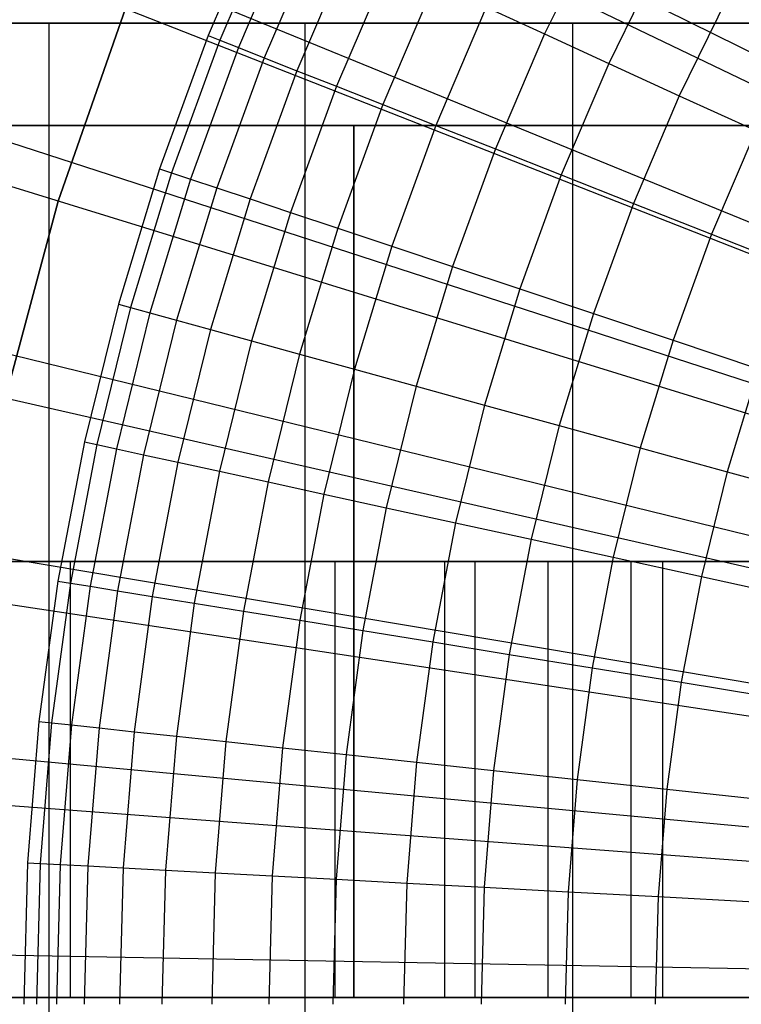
# Model space of a CAD drawing. Extents: x 0.1 to 20.1, y -10 to 10.
# Tile 31 of 127: x 7.676 to 8.338, y 0 to 0.903. Entities that reach past the tile are written whole.
import ezdxf

# ---------------------------------------------------------------- set-up
doc = ezdxf.new("R2010")
doc.units = 0
doc.header["$LTSCALE"] = 2.54
doc.layers.get('0').update_dxf_attribs({"linetype": 'CONTINUOUS'})

# ---------------------------------------------------------------- blocks, each defined once
blk = doc.blocks.new('DROPS_COLOR_E_STL')
at = {"color": 0}
for p, q in [((9.29435, 0.40116, 14.69615), (1.14837, 4.45738, 1.7)), ((9.29435, 0.40116, 14.69615), (1.14837, 4.45738, 1.7)), ((1.1783, 4.29646, 1.7), (9.32665, 0.37243, 14.61615)), ((1.1783, 4.29646, 1.7), (9.32665, 0.37243, 14.61615)), ((9.26693, 0.34057, 14.69615), (0.84362, 3.78411, 1.7)), ((9.26693, 0.34057, 14.69615), (0.84362, 3.78411, 1.7)), ((0.88217, 3.61773, 1.7), (9.30098, 0.31359, 14.61615)), ((0.88217, 3.61773, 1.7), (9.30098, 0.31359, 14.61615)), ((9.24405, 0.27812, 14.69615), (0.58943, 3.09017, 1.7)), ((9.24405, 0.27812, 14.69615), (0.58943, 3.09017, 1.7)), ((0.63759, 2.91877, 1.7), (9.27978, 0.253, 14.61615)), ((0.63759, 2.91877, 1.7), (9.27978, 0.253, 14.61615)), ((9.22585, 0.21414, 14.69615), (0.38719, 2.37935, 1.7)), ((9.22585, 0.21414, 14.69615), (0.38719, 2.37935, 1.7)), ((0.44593, 2.20348, 1.7), (9.26317, 0.191, 14.61615)), ((0.44593, 2.20348, 1.7), (9.26317, 0.191, 14.61615)), ((9.21242, 0.149, 14.69615), (0.23799, 1.65554, 1.7)), ((9.21242, 0.149, 14.69615), (0.23799, 1.65554, 1.7)), ((0.30826, 1.47587, 1.7), (9.25123, 0.12793, 14.61615)), ((0.30826, 1.47587, 1.7), (9.25123, 0.12793, 14.61615)), ((7.89946, 1.0082, 6.74126), (7.84852, 0.88863, 6.74126)), ((7.89946, 1.0082, 6.74126), (7.84852, 0.88863, 6.74126)), ((7.90995, 1.00339, 6.88143), (7.85925, 0.88439, 6.88143)), ((7.90995, 1.00339, 6.88143), (7.85925, 0.88439, 6.88143)), ((7.92677, 0.99569, 7.02085), (7.87645, 0.8776, 7.02085)), ((7.92677, 0.99569, 7.02085), (7.87645, 0.8776, 7.02085)), ((7.94986, 0.98511, 7.15918), (7.90009, 0.86828, 7.15918)), ((7.94986, 0.98511, 7.15918), (7.90009, 0.86828, 7.15918)), ((8.20764, 0.99319, 7.82259), (8.15706, 0.89018, 7.82259)), ((8.20764, 0.99319, 7.82259), (8.15706, 0.89018, 7.82259)), ((7.97919, 0.97167, 7.29607), (7.93009, 0.85643, 7.29607)), ((7.97919, 0.97167, 7.29607), (7.93009, 0.85643, 7.29607)), ((8.26517, 0.96299, 7.94733), (8.21612, 0.86312, 7.94733)), ((8.26517, 0.96299, 7.94733), (8.21612, 0.86312, 7.94733)), ((8.01466, 0.95542, 7.43119), (7.96639, 0.84211, 7.43119)), ((8.01466, 0.95542, 7.43119), (7.96639, 0.84211, 7.43119)), ((8.0562, 0.93639, 7.5642), (8.00889, 0.82533, 7.5642)), ((8.0562, 0.93639, 7.5642), (8.00889, 0.82533, 7.5642)), ((9.20384, 0.08304, 14.69615), (0.14266, 0.92268, 1.7)), ((9.20384, 0.08304, 14.69615), (0.14266, 0.92268, 1.7)), ((8.32812, 0.92996, 8.06868), (8.28075, 0.83351, 8.06868)), ((8.32812, 0.92996, 8.06868), (8.28075, 0.83351, 8.06868)), ((7.77281, 0.91335, 6.63826), (7.71107, 0.73689, 6.63826)), ((7.71107, 0.73689, 6.74126), (7.77281, 0.91335, 6.74126)), ((7.77281, 0.91335, 6.63826), (7.71107, 0.73689, 6.63826)), ((7.71107, 0.73689, 6.74126), (7.77281, 0.91335, 6.74126)), ((8.10371, 0.91462, 7.69478), (8.05749, 0.80615, 7.69478)), ((8.10371, 0.91462, 7.69478), (8.05749, 0.80615, 7.69478)), ((8.10371, 0.91462, 7.69478), (8.15706, 0.89018, 7.82259)), ((8.10371, 0.91462, 7.69478), (8.15706, 0.89018, 7.82259)), ((7.48056, 0.9, 19.4693), (7.70289, 0.9, 19.29014)), ((7.70289, 0.9, 25.69447), (7.48056, 0.9, 25.5153)), ((7.48056, 0.9, 19.4693), (7.70289, 0.9, 19.29014)), ((7.70289, 0.9, 25.69447), (7.48056, 0.9, 25.5153)), ((7.70289, -0.9, 19.29014), (7.70289, 0.9, 19.29014)), ((7.70289, 0.9, 19.29014), (7.93744, 0.9, 19.12729)), ((7.70289, -0.9, 19.29014), (7.70289, 0.9, 19.29014)), ((7.70289, -0.9, 25.69447), (7.70289, 0.9, 25.69447)), ((7.93744, 0.9, 25.85732), (7.70289, 0.9, 25.69447)), ((7.70289, -0.9, 25.69447), (7.70289, 0.9, 25.69447)), ((7.70289, 0.9, 19.29014), (7.93744, 0.9, 19.12729)), ((7.93744, 0.9, 25.85732), (7.70289, 0.9, 25.69447)), ((7.93744, -0.9, 19.12729), (7.93744, 0.9, 19.12729)), ((7.93744, 0.9, 19.12729), (8.183, 0.9, 18.98159)), ((7.93744, -0.9, 19.12729), (7.93744, 0.9, 19.12729)), ((7.93744, -0.9, 25.85732), (7.93744, 0.9, 25.85732)), ((8.183, 0.9, 26.00302), (7.93744, 0.9, 25.85732)), ((7.93744, -0.9, 25.85732), (7.93744, 0.9, 25.85732)), ((7.93744, 0.9, 19.12729), (8.183, 0.9, 18.98159)), ((8.183, 0.9, 26.00302), (7.93744, 0.9, 25.85732)), ((8.183, -0.9, 18.98159), (8.183, 0.9, 18.98159)), ((8.183, 0.9, 18.98159), (8.43834, 0.9, 18.85377)), ((8.183, -0.9, 18.98159), (8.183, 0.9, 18.98159)), ((8.183, -0.9, 26.00302), (8.183, 0.9, 26.00302)), ((8.43834, 0.9, 26.13083), (8.183, 0.9, 26.00302)), ((8.183, -0.9, 26.00302), (8.183, 0.9, 26.00302)), ((8.183, 0.9, 18.98159), (8.43834, 0.9, 18.85377)), ((8.43834, 0.9, 26.13083), (8.183, 0.9, 26.00302)), ((7.84852, 0.88863, 6.74126), (7.80407, 0.76649, 6.74126)), ((7.84852, 0.88863, 6.74126), (7.80407, 0.76649, 6.74126)), ((7.84852, 0.88863, 6.74126), (7.85925, 0.88439, 6.88143)), ((7.84852, 0.88863, 6.74126), (7.85925, 0.88439, 6.88143)), ((8.15706, 0.89018, 7.82259), (8.11208, 0.7846, 7.82259)), ((8.15706, 0.89018, 7.82259), (8.11208, 0.7846, 7.82259)), ((8.15706, 0.89018, 7.82259), (8.21612, 0.86312, 7.94733)), ((8.15706, 0.89018, 7.82259), (8.21612, 0.86312, 7.94733)), ((7.85925, 0.88439, 6.88143), (7.81501, 0.76284, 6.88143)), ((7.85925, 0.88439, 6.88143), (7.81501, 0.76284, 6.88143)), ((7.87645, 0.8776, 7.02085), (7.83255, 0.75698, 7.02085)), ((7.87645, 0.8776, 7.02085), (7.83255, 0.75698, 7.02085)), ((7.85925, 0.88439, 6.88143), (7.87645, 0.8776, 7.02085)), ((7.85925, 0.88439, 6.88143), (7.87645, 0.8776, 7.02085)), ((7.87645, 0.8776, 7.02085), (7.90009, 0.86828, 7.15918)), ((7.87645, 0.8776, 7.02085), (7.90009, 0.86828, 7.15918)), ((7.90009, 0.86828, 7.15918), (7.85665, 0.74894, 7.15918)), ((7.90009, 0.86828, 7.15918), (7.85665, 0.74894, 7.15918)), ((7.90009, 0.86828, 7.15918), (7.93009, 0.85643, 7.29607)), ((7.90009, 0.86828, 7.15918), (7.93009, 0.85643, 7.29607)), ((8.21612, 0.86312, 7.94733), (8.17251, 0.76075, 7.94733)), ((8.21612, 0.86312, 7.94733), (8.17251, 0.76075, 7.94733)), ((8.21612, 0.86312, 7.94733), (8.28075, 0.83351, 8.06868)), ((8.21612, 0.86312, 7.94733), (8.28075, 0.83351, 8.06868)), ((7.93009, 0.85643, 7.29607), (7.88725, 0.73873, 7.29607)), ((7.93009, 0.85643, 7.29607), (7.88725, 0.73873, 7.29607)), ((7.93009, 0.85643, 7.29607), (7.96639, 0.84211, 7.43119)), ((7.93009, 0.85643, 7.29607), (7.96639, 0.84211, 7.43119)), ((7.96639, 0.84211, 7.43119), (7.92426, 0.72637, 7.43119)), ((7.96639, 0.84211, 7.43119), (7.92426, 0.72637, 7.43119)), ((7.96639, 0.84211, 7.43119), (8.00889, 0.82533, 7.5642)), ((7.96639, 0.84211, 7.43119), (8.00889, 0.82533, 7.5642)), ((8.28075, 0.83351, 8.06868), (8.23864, 0.73465, 8.06868)), ((8.28075, 0.83351, 8.06868), (8.23864, 0.73465, 8.06868)), ((8.28075, 0.83351, 8.06868), (8.35079, 0.80142, 8.18634)), ((8.28075, 0.83351, 8.06868), (8.35079, 0.80142, 8.18634)), ((8.00889, 0.82533, 7.5642), (7.9676, 0.7119, 7.5642)), ((8.00889, 0.82533, 7.5642), (7.9676, 0.7119, 7.5642)), ((8.00889, 0.82533, 7.5642), (8.05749, 0.80615, 7.69478)), ((8.00889, 0.82533, 7.5642), (8.05749, 0.80615, 7.69478)), ((7.5952, 0.8062, 30.23865), (7.98211, 0.8062, 30.03724)), ((7.98211, 0.8062, 49.10032), (7.5952, 0.8062, 48.8989)), ((7.5952, 0.8062, 30.23865), (7.98211, 0.8062, 30.03724)), ((7.98211, 0.8062, 49.10032), (7.5952, 0.8062, 48.8989)), ((7.98211, 0.0062, 30.03724), (7.98211, 0.8062, 30.03724)), ((7.98211, 0.8062, 30.03724), (8.3851, 0.8062, 29.87032)), ((7.98211, 0.0062, 30.03724), (7.98211, 0.8062, 30.03724)), ((8.3851, 0.8062, 49.26724), (7.98211, 0.8062, 49.10032)), ((7.98211, 0.8062, 49.10032), (7.98211, 0.0062, 49.10032)), ((7.98211, 0.8062, 49.10032), (7.98211, 0.0062, 49.10032)), ((7.98211, 0.8062, 30.03724), (8.3851, 0.8062, 29.87032)), ((8.3851, 0.8062, 49.26724), (7.98211, 0.8062, 49.10032)), ((8.05749, 0.80615, 7.69478), (8.01717, 0.69535, 7.69478)), ((8.05749, 0.80615, 7.69478), (8.01717, 0.69535, 7.69478)), ((8.05749, 0.80615, 7.69478), (8.11208, 0.7846, 7.82259)), ((8.05749, 0.80615, 7.69478), (8.11208, 0.7846, 7.82259)), ((8.35079, 0.80142, 8.18634), (8.3103, 0.70637, 8.18634)), ((8.35079, 0.80142, 8.18634), (8.3103, 0.70637, 8.18634)), ((8.11208, 0.7846, 7.82259), (8.07283, 0.67677, 7.82259)), ((8.11208, 0.7846, 7.82259), (8.07283, 0.67677, 7.82259)), ((8.11208, 0.7846, 7.82259), (8.17251, 0.76075, 7.94733)), ((8.11208, 0.7846, 7.82259), (8.17251, 0.76075, 7.94733)), ((7.80407, 0.76649, 6.74126), (7.76623, 0.64215, 6.74126)), ((7.80407, 0.76649, 6.74126), (7.76623, 0.64215, 6.74126)), ((7.81501, 0.76284, 6.88143), (7.77736, 0.63909, 6.88143)), ((7.81501, 0.76284, 6.88143), (7.77736, 0.63909, 6.88143)), ((7.80407, 0.76649, 6.74126), (7.81501, 0.76284, 6.88143)), ((7.80407, 0.76649, 6.74126), (7.81501, 0.76284, 6.88143)), ((7.81501, 0.76284, 6.88143), (7.83255, 0.75698, 7.02085)), ((7.81501, 0.76284, 6.88143), (7.83255, 0.75698, 7.02085)), ((8.17251, 0.76075, 7.94733), (8.13446, 0.6562, 7.94733)), ((8.17251, 0.76075, 7.94733), (8.13446, 0.6562, 7.94733)), ((8.17251, 0.76075, 7.94733), (8.23864, 0.73465, 8.06868)), ((8.17251, 0.76075, 7.94733), (8.23864, 0.73465, 8.06868)), ((7.83255, 0.75698, 7.02085), (7.79519, 0.63418, 7.02085)), ((7.83255, 0.75698, 7.02085), (7.79519, 0.63418, 7.02085)), ((7.83255, 0.75698, 7.02085), (7.85665, 0.74894, 7.15918)), ((7.83255, 0.75698, 7.02085), (7.85665, 0.74894, 7.15918)), ((7.85665, 0.74894, 7.15918), (7.81968, 0.62744, 7.15918)), ((7.85665, 0.74894, 7.15918), (7.81968, 0.62744, 7.15918)), ((7.85665, 0.74894, 7.15918), (7.88725, 0.73873, 7.29607)), ((7.85665, 0.74894, 7.15918), (7.88725, 0.73873, 7.29607)), ((0.22535, 0.74, 1.7), (9.24405, 0.06414, 14.61615)), ((0.22535, 0.74, 1.7), (9.24405, 0.06414, 14.61615)), ((7.71107, 0.73689, 6.63826), (7.66268, 0.5563, 6.63826)), ((7.66268, 0.5563, 6.74126), (7.71107, 0.73689, 6.74126)), ((7.71107, 0.73689, 6.63826), (7.66268, 0.5563, 6.63826)), ((7.66268, 0.5563, 6.74126), (7.71107, 0.73689, 6.74126)), ((7.71107, 0.73689, 6.63826), (7.71107, 0.73689, 6.74126)), ((7.71107, 0.73689, 6.63826), (7.71107, 0.73689, 6.74126)), ((7.88725, 0.73873, 7.29607), (7.85078, 0.61889, 7.29607)), ((7.88725, 0.73873, 7.29607), (7.85078, 0.61889, 7.29607)), ((7.88725, 0.73873, 7.29607), (7.92426, 0.72637, 7.43119)), ((7.88725, 0.73873, 7.29607), (7.92426, 0.72637, 7.43119)), ((8.23864, 0.73465, 8.06868), (8.20189, 0.63368, 8.06868)), ((8.23864, 0.73465, 8.06868), (8.20189, 0.63368, 8.06868)), ((8.23864, 0.73465, 8.06868), (8.3103, 0.70637, 8.18634)), ((8.23864, 0.73465, 8.06868), (8.3103, 0.70637, 8.18634)), ((7.92426, 0.72637, 7.43119), (7.88841, 0.60854, 7.43119)), ((7.92426, 0.72637, 7.43119), (7.88841, 0.60854, 7.43119)), ((7.92426, 0.72637, 7.43119), (7.9676, 0.7119, 7.5642)), ((7.92426, 0.72637, 7.43119), (7.9676, 0.7119, 7.5642)), ((7.9676, 0.7119, 7.5642), (7.93246, 0.59641, 7.5642)), ((7.9676, 0.7119, 7.5642), (7.93246, 0.59641, 7.5642)), ((7.9676, 0.7119, 7.5642), (8.01717, 0.69535, 7.69478)), ((7.9676, 0.7119, 7.5642), (8.01717, 0.69535, 7.69478)), ((8.3103, 0.70637, 8.18634), (8.27496, 0.60929, 8.18634)), ((8.3103, 0.70637, 8.18634), (8.27496, 0.60929, 8.18634)), ((8.3103, 0.70637, 8.18634), (8.38731, 0.67597, 8.30003)), ((8.3103, 0.70637, 8.18634), (8.38731, 0.67597, 8.30003)), ((8.01717, 0.69535, 7.69478), (7.98285, 0.58255, 7.69478)), ((8.01717, 0.69535, 7.69478), (7.98285, 0.58255, 7.69478)), ((8.01717, 0.69535, 7.69478), (8.07283, 0.67677, 7.82259)), ((8.01717, 0.69535, 7.69478), (8.07283, 0.67677, 7.82259)), ((8.07283, 0.67677, 7.82259), (8.03943, 0.56698, 7.82259)), ((8.07283, 0.67677, 7.82259), (8.03943, 0.56698, 7.82259)), ((8.07283, 0.67677, 7.82259), (8.13446, 0.6562, 7.94733)), ((8.07283, 0.67677, 7.82259), (8.13446, 0.6562, 7.94733)), ((8.13446, 0.6562, 7.94733), (8.10207, 0.54975, 7.94733)), ((8.13446, 0.6562, 7.94733), (8.10207, 0.54975, 7.94733)), ((8.13446, 0.6562, 7.94733), (8.20189, 0.63368, 8.06868)), ((8.13446, 0.6562, 7.94733), (8.20189, 0.63368, 8.06868)), ((7.76623, 0.64215, 6.74126), (7.73513, 0.51596, 6.74126)), ((7.76623, 0.64215, 6.74126), (7.73513, 0.51596, 6.74126)), ((7.76623, 0.64215, 6.74126), (7.77736, 0.63909, 6.88143)), ((7.76623, 0.64215, 6.74126), (7.77736, 0.63909, 6.88143)), ((7.77736, 0.63909, 6.88143), (7.7464, 0.5135, 6.88143)), ((7.77736, 0.63909, 6.88143), (7.7464, 0.5135, 6.88143)), ((7.79519, 0.63418, 7.02085), (7.76447, 0.50956, 7.02085)), ((7.79519, 0.63418, 7.02085), (7.76447, 0.50956, 7.02085)), ((7.77736, 0.63909, 6.88143), (7.79519, 0.63418, 7.02085)), ((7.77736, 0.63909, 6.88143), (7.79519, 0.63418, 7.02085)), ((7.79519, 0.63418, 7.02085), (7.81968, 0.62744, 7.15918)), ((7.79519, 0.63418, 7.02085), (7.81968, 0.62744, 7.15918)), ((8.20189, 0.63368, 8.06868), (8.17061, 0.53089, 8.06868)), ((8.20189, 0.63368, 8.06868), (8.17061, 0.53089, 8.06868)), ((8.20189, 0.63368, 8.06868), (8.27496, 0.60929, 8.18634)), ((8.20189, 0.63368, 8.06868), (8.27496, 0.60929, 8.18634)), ((7.81968, 0.62744, 7.15918), (7.78929, 0.50414, 7.15918)), ((7.81968, 0.62744, 7.15918), (7.78929, 0.50414, 7.15918)), ((7.81968, 0.62744, 7.15918), (7.85078, 0.61889, 7.29607)), ((7.81968, 0.62744, 7.15918), (7.85078, 0.61889, 7.29607)), ((7.85078, 0.61889, 7.29607), (7.82081, 0.49727, 7.29607)), ((7.85078, 0.61889, 7.29607), (7.82081, 0.49727, 7.29607)), ((7.85078, 0.61889, 7.29607), (7.88841, 0.60854, 7.43119)), ((7.85078, 0.61889, 7.29607), (7.88841, 0.60854, 7.43119)), ((7.88841, 0.60854, 7.43119), (7.85893, 0.48895, 7.43119)), ((7.88841, 0.60854, 7.43119), (7.85893, 0.48895, 7.43119)), ((7.88841, 0.60854, 7.43119), (7.93246, 0.59641, 7.5642)), ((7.88841, 0.60854, 7.43119), (7.93246, 0.59641, 7.5642)), ((8.27496, 0.60929, 8.18634), (8.24489, 0.51045, 8.18634)), ((8.27496, 0.60929, 8.18634), (8.24489, 0.51045, 8.18634)), ((8.27496, 0.60929, 8.18634), (8.3535, 0.58307, 8.30003)), ((8.27496, 0.60929, 8.18634), (8.3535, 0.58307, 8.30003)), ((7.93246, 0.59641, 7.5642), (7.90358, 0.47921, 7.5642)), ((7.93246, 0.59641, 7.5642), (7.90358, 0.47921, 7.5642)), ((7.93246, 0.59641, 7.5642), (7.98285, 0.58255, 7.69478)), ((7.93246, 0.59641, 7.5642), (7.98285, 0.58255, 7.69478)), ((7.98285, 0.58255, 7.69478), (7.95463, 0.46807, 7.69478)), ((7.98285, 0.58255, 7.69478), (7.95463, 0.46807, 7.69478)), ((7.98285, 0.58255, 7.69478), (8.03943, 0.56698, 7.82259)), ((7.98285, 0.58255, 7.69478), (8.03943, 0.56698, 7.82259)), ((8.3535, 0.58307, 8.30003), (8.32472, 0.48848, 8.30003)), ((8.3535, 0.58307, 8.30003), (8.32472, 0.48848, 8.30003)), ((8.03943, 0.56698, 7.82259), (8.01196, 0.45556, 7.82259)), ((8.03943, 0.56698, 7.82259), (8.01196, 0.45556, 7.82259)), ((8.03943, 0.56698, 7.82259), (8.10207, 0.54975, 7.94733)), ((8.03943, 0.56698, 7.82259), (8.10207, 0.54975, 7.94733)), ((8.10207, 0.54975, 7.94733), (8.07544, 0.44171, 7.94733)), ((8.10207, 0.54975, 7.94733), (8.07544, 0.44171, 7.94733)), ((8.10207, 0.54975, 7.94733), (8.17061, 0.53089, 8.06868)), ((8.10207, 0.54975, 7.94733), (8.17061, 0.53089, 8.06868)), ((8.17061, 0.53089, 8.06868), (8.1449, 0.42656, 8.06868)), ((8.17061, 0.53089, 8.06868), (8.1449, 0.42656, 8.06868)), ((8.17061, 0.53089, 8.06868), (8.24489, 0.51045, 8.18634)), ((8.17061, 0.53089, 8.06868), (8.24489, 0.51045, 8.18634)), ((7.73513, 0.51596, 6.74126), (7.71084, 0.38828, 6.74126)), ((7.73513, 0.51596, 6.74126), (7.71084, 0.38828, 6.74126)), ((7.73513, 0.51596, 6.74126), (7.7464, 0.5135, 6.88143)), ((7.73513, 0.51596, 6.74126), (7.7464, 0.5135, 6.88143)), ((7.7464, 0.5135, 6.88143), (7.72223, 0.38642, 6.88143)), ((7.7464, 0.5135, 6.88143), (7.72223, 0.38642, 6.88143)), ((7.76447, 0.50956, 7.02085), (7.74049, 0.38346, 7.02085)), ((7.76447, 0.50956, 7.02085), (7.74049, 0.38346, 7.02085)), ((7.7464, 0.5135, 6.88143), (7.76447, 0.50956, 7.02085)), ((7.7464, 0.5135, 6.88143), (7.76447, 0.50956, 7.02085)), ((7.76447, 0.50956, 7.02085), (7.78929, 0.50414, 7.15918)), ((7.76447, 0.50956, 7.02085), (7.78929, 0.50414, 7.15918)), ((8.24489, 0.51045, 8.18634), (8.22016, 0.41013, 8.18634)), ((8.24489, 0.51045, 8.18634), (8.22016, 0.41013, 8.18634)), ((8.24489, 0.51045, 8.18634), (8.32472, 0.48848, 8.30003)), ((8.24489, 0.51045, 8.18634), (8.32472, 0.48848, 8.30003)), ((7.78929, 0.50414, 7.15918), (7.76556, 0.37938, 7.15918)), ((7.78929, 0.50414, 7.15918), (7.76556, 0.37938, 7.15918)), ((7.78929, 0.50414, 7.15918), (7.82081, 0.49727, 7.29607)), ((7.78929, 0.50414, 7.15918), (7.82081, 0.49727, 7.29607)), ((7.82081, 0.49727, 7.29607), (7.7974, 0.37421, 7.29607)), ((7.82081, 0.49727, 7.29607), (7.7974, 0.37421, 7.29607)), ((7.82081, 0.49727, 7.29607), (7.85893, 0.48895, 7.43119)), ((7.82081, 0.49727, 7.29607), (7.85893, 0.48895, 7.43119)), ((7.85893, 0.48895, 7.43119), (7.83592, 0.36795, 7.43119)), ((7.85893, 0.48895, 7.43119), (7.83592, 0.36795, 7.43119)), ((7.85893, 0.48895, 7.43119), (7.90358, 0.47921, 7.5642)), ((7.85893, 0.48895, 7.43119), (7.90358, 0.47921, 7.5642)), ((8.32472, 0.48848, 8.30003), (8.30106, 0.39249, 8.30003)), ((8.32472, 0.48848, 8.30003), (8.30106, 0.39249, 8.30003)), ((8.32472, 0.48848, 8.30003), (8.4099, 0.46504, 8.40946)), ((8.32472, 0.48848, 8.30003), (8.4099, 0.46504, 8.40946)), ((7.90358, 0.47921, 7.5642), (7.88102, 0.36062, 7.5642)), ((7.90358, 0.47921, 7.5642), (7.88102, 0.36062, 7.5642)), ((7.90358, 0.47921, 7.5642), (7.95463, 0.46807, 7.69478)), ((7.90358, 0.47921, 7.5642), (7.95463, 0.46807, 7.69478)), ((7.95463, 0.46807, 7.69478), (7.9326, 0.35224, 7.69478)), ((7.95463, 0.46807, 7.69478), (7.9326, 0.35224, 7.69478)), ((7.95463, 0.46807, 7.69478), (8.01196, 0.45556, 7.82259)), ((7.95463, 0.46807, 7.69478), (8.01196, 0.45556, 7.82259)), ((8.01196, 0.45556, 7.82259), (7.99052, 0.34282, 7.82259)), ((8.01196, 0.45556, 7.82259), (7.99052, 0.34282, 7.82259)), ((8.01196, 0.45556, 7.82259), (8.07544, 0.44171, 7.94733)), ((8.01196, 0.45556, 7.82259), (8.07544, 0.44171, 7.94733)), ((8.07544, 0.44171, 7.94733), (8.05465, 0.3324, 7.94733)), ((8.07544, 0.44171, 7.94733), (8.05465, 0.3324, 7.94733)), ((8.07544, 0.44171, 7.94733), (8.1449, 0.42656, 8.06868)), ((8.07544, 0.44171, 7.94733), (8.1449, 0.42656, 8.06868)), ((8.1449, 0.42656, 8.06868), (8.12482, 0.321, 8.06868)), ((8.1449, 0.42656, 8.06868), (8.12482, 0.321, 8.06868)), ((8.1449, 0.42656, 8.06868), (8.22016, 0.41013, 8.18634)), ((8.1449, 0.42656, 8.06868), (8.22016, 0.41013, 8.18634)), ((8.22016, 0.41013, 8.18634), (8.20086, 0.30864, 8.18634)), ((8.22016, 0.41013, 8.18634), (8.20086, 0.30864, 8.18634)), ((8.22016, 0.41013, 8.18634), (8.30106, 0.39249, 8.30003)), ((8.22016, 0.41013, 8.18634), (8.30106, 0.39249, 8.30003)), ((7.50993, 0.4062, 33.59016), (7.7223, 0.4062, 33.23147)), ((7.7223, 0.4062, 45.90608), (7.50993, 0.4062, 45.54739)), ((7.50993, 0.4062, 33.59016), (7.7223, 0.4062, 33.23147)), ((7.7223, 0.4062, 45.90608), (7.50993, 0.4062, 45.54739)), ((7.7223, 0.4062, 33.23147), (7.96509, 0.4062, 32.89264)), ((7.96509, 0.4062, 46.24492), (7.7223, 0.4062, 45.90608)), ((7.7223, 0.0062, 33.23147), (7.7223, 0.4062, 33.23147)), ((7.7223, 0.0062, 33.23147), (7.7223, 0.4062, 33.23147)), ((7.7223, 0.4062, 33.23147), (7.96509, 0.4062, 32.89264)), ((7.7223, 0.0062, 45.90608), (7.7223, 0.4062, 45.90608)), ((7.96509, 0.4062, 46.24492), (7.7223, 0.4062, 45.90608)), ((7.7223, 0.0062, 45.90608), (7.7223, 0.4062, 45.90608)), ((7.96509, 0.4062, 32.89264), (8.23646, 0.4062, 32.57622)), ((8.23646, 0.4062, 46.56133), (7.96509, 0.4062, 46.24492)), ((7.96509, 0.0062, 32.89264), (7.96509, 0.4062, 32.89264)), ((7.96509, 0.0062, 32.89264), (7.96509, 0.4062, 32.89264)), ((7.96509, 0.4062, 32.89264), (8.23646, 0.4062, 32.57622)), ((7.96509, 0.0062, 46.24492), (7.96509, 0.4062, 46.24492)), ((8.23646, 0.4062, 46.56133), (7.96509, 0.4062, 46.24492)), ((7.96509, 0.0062, 46.24492), (7.96509, 0.4062, 46.24492)), ((8.09361, 0.4062, 35.16394), (8.0654, 0.4062, 35.55634)), ((8.0654, 0.4062, 35.55634), (8.0654, 0.4062, 43.58121)), ((8.0654, 0.4062, 43.58121), (8.09361, 0.4062, 43.97361)), ((8.0654, 0.4062, 43.58121), (8.09361, 0.4062, 43.97361)), ((8.0654, 0.4062, 43.58121), (8.0654, 0.0062, 43.58121)), ((8.0654, 0.4062, 35.55634), (8.0654, 0.4062, 43.58121)), ((8.0654, 0.4062, 35.55634), (8.0654, 0.0062, 35.55634)), ((8.0654, 0.4062, 43.58121), (8.0654, 0.0062, 43.58121)), ((8.0654, 0.4062, 35.55634), (8.0654, 0.0062, 35.55634)), ((8.09361, 0.4062, 35.16394), (8.0654, 0.4062, 35.55634)), ((8.16061, 0.4062, 34.77628), (8.09361, 0.4062, 35.16394)), ((8.09361, 0.4062, 43.97361), (8.16061, 0.4062, 44.36127)), ((8.09361, 0.0062, 43.97361), (8.09361, 0.4062, 43.97361)), ((8.09361, 0.4062, 43.97361), (8.16061, 0.4062, 44.36127)), ((8.09361, 0.0062, 43.97361), (8.09361, 0.4062, 43.97361)), ((8.09361, 0.0062, 35.16394), (8.09361, 0.4062, 35.16394)), ((8.16061, 0.4062, 34.77628), (8.09361, 0.4062, 35.16394)), ((8.09361, 0.0062, 35.16394), (8.09361, 0.4062, 35.16394)), ((8.26574, 0.4062, 34.39718), (8.16061, 0.4062, 34.77628)), ((8.16061, 0.4062, 44.36127), (8.26574, 0.4062, 44.74038)), ((8.16061, 0.0062, 44.36127), (8.16061, 0.4062, 44.36127)), ((8.16061, 0.4062, 44.36127), (8.26574, 0.4062, 44.74038)), ((8.16061, 0.0062, 44.36127), (8.16061, 0.4062, 44.36127)), ((8.16061, 0.0062, 34.77628), (8.16061, 0.4062, 34.77628)), ((8.26574, 0.4062, 34.39718), (8.16061, 0.4062, 34.77628)), ((8.16061, 0.0062, 34.77628), (8.16061, 0.4062, 34.77628)), ((8.23646, 0.4062, 32.57622), (8.53435, 0.4062, 32.28464)), ((8.53435, 0.4062, 46.85292), (8.23646, 0.4062, 46.56133)), ((8.23646, 0.0062, 32.57622), (8.23646, 0.4062, 32.57622)), ((8.23646, 0.0062, 32.57622), (8.23646, 0.4062, 32.57622)), ((8.23646, 0.4062, 32.57622), (8.53435, 0.4062, 32.28464)), ((8.23646, 0.0062, 46.56133), (8.23646, 0.4062, 46.56133)), ((8.53435, 0.4062, 46.85292), (8.23646, 0.4062, 46.56133)), ((8.23646, 0.0062, 46.56133), (8.23646, 0.4062, 46.56133)), ((8.40797, 0.4062, 34.03038), (8.26574, 0.4062, 34.39718)), ((8.26574, 0.4062, 44.74038), (8.40797, 0.4062, 45.10718)), ((8.26574, 0.0062, 44.74038), (8.26574, 0.4062, 44.74038)), ((8.26574, 0.4062, 44.74038), (8.40797, 0.4062, 45.10718)), ((8.26574, 0.0062, 44.74038), (8.26574, 0.4062, 44.74038)), ((8.26574, 0.0062, 34.39718), (8.26574, 0.4062, 34.39718)), ((8.40797, 0.4062, 34.03038), (8.26574, 0.4062, 34.39718)), ((8.26574, 0.0062, 34.39718), (8.26574, 0.4062, 34.39718)), ((8.30106, 0.39249, 8.30003), (8.28258, 0.29536, 8.30003)), ((8.30106, 0.39249, 8.30003), (8.28258, 0.29536, 8.30003)), ((8.30106, 0.39249, 8.30003), (8.38737, 0.37365, 8.40946)), ((8.30106, 0.39249, 8.30003), (8.38737, 0.37365, 8.40946)), ((7.71084, 0.38828, 6.74126), (7.69345, 0.25947, 6.74126)), ((7.71084, 0.38828, 6.74126), (7.69345, 0.25947, 6.74126)), ((7.72223, 0.38642, 6.88143), (7.70492, 0.25824, 6.88143)), ((7.72223, 0.38642, 6.88143), (7.70492, 0.25824, 6.88143)), ((7.71084, 0.38828, 6.74126), (7.72223, 0.38642, 6.88143)), ((7.71084, 0.38828, 6.74126), (7.72223, 0.38642, 6.88143)), ((7.72223, 0.38642, 6.88143), (7.74049, 0.38346, 7.02085)), ((7.72223, 0.38642, 6.88143), (7.74049, 0.38346, 7.02085)), ((7.74049, 0.38346, 7.02085), (7.72331, 0.25625, 7.02085)), ((7.74049, 0.38346, 7.02085), (7.72331, 0.25625, 7.02085)), ((7.74049, 0.38346, 7.02085), (7.76556, 0.37938, 7.15918)), ((7.74049, 0.38346, 7.02085), (7.76556, 0.37938, 7.15918)), ((7.76556, 0.37938, 7.15918), (7.74856, 0.25353, 7.15918)), ((7.76556, 0.37938, 7.15918), (7.74856, 0.25353, 7.15918)), ((7.76556, 0.37938, 7.15918), (7.7974, 0.37421, 7.29607)), ((7.76556, 0.37938, 7.15918), (7.7974, 0.37421, 7.29607)), ((7.7974, 0.37421, 7.29607), (7.78063, 0.25007, 7.29607)), ((7.7974, 0.37421, 7.29607), (7.78063, 0.25007, 7.29607)), ((7.7974, 0.37421, 7.29607), (7.83592, 0.36795, 7.43119)), ((7.7974, 0.37421, 7.29607), (7.83592, 0.36795, 7.43119)), ((7.83592, 0.36795, 7.43119), (7.81943, 0.24589, 7.43119)), ((7.83592, 0.36795, 7.43119), (7.81943, 0.24589, 7.43119)), ((7.83592, 0.36795, 7.43119), (7.88102, 0.36062, 7.5642)), ((7.83592, 0.36795, 7.43119), (7.88102, 0.36062, 7.5642)), ((7.88102, 0.36062, 7.5642), (7.86486, 0.24099, 7.5642)), ((7.88102, 0.36062, 7.5642), (7.86486, 0.24099, 7.5642)), ((7.88102, 0.36062, 7.5642), (7.9326, 0.35224, 7.69478)), ((7.88102, 0.36062, 7.5642), (7.9326, 0.35224, 7.69478)), ((7.9326, 0.35224, 7.69478), (7.91682, 0.23539, 7.69478)), ((7.9326, 0.35224, 7.69478), (7.91682, 0.23539, 7.69478)), ((7.9326, 0.35224, 7.69478), (7.99052, 0.34282, 7.82259)), ((7.9326, 0.35224, 7.69478), (7.99052, 0.34282, 7.82259)), ((7.99052, 0.34282, 7.82259), (7.97516, 0.2291, 7.82259)), ((7.99052, 0.34282, 7.82259), (7.97516, 0.2291, 7.82259)), ((7.99052, 0.34282, 7.82259), (8.05465, 0.3324, 7.94733)), ((7.99052, 0.34282, 7.82259), (8.05465, 0.3324, 7.94733)), ((8.05465, 0.3324, 7.94733), (8.03975, 0.22214, 7.94733)), ((8.05465, 0.3324, 7.94733), (8.03975, 0.22214, 7.94733)), ((8.05465, 0.3324, 7.94733), (8.12482, 0.321, 8.06868)), ((8.05465, 0.3324, 7.94733), (8.12482, 0.321, 8.06868)), ((8.12482, 0.321, 8.06868), (8.11044, 0.21451, 8.06868)), ((8.12482, 0.321, 8.06868), (8.11044, 0.21451, 8.06868)), ((8.12482, 0.321, 8.06868), (8.20086, 0.30864, 8.18634)), ((8.12482, 0.321, 8.06868), (8.20086, 0.30864, 8.18634)), ((8.20086, 0.30864, 8.18634), (8.18703, 0.20626, 8.18634)), ((8.20086, 0.30864, 8.18634), (8.18703, 0.20626, 8.18634)), ((8.20086, 0.30864, 8.18634), (8.28258, 0.29536, 8.30003)), ((8.20086, 0.30864, 8.18634), (8.28258, 0.29536, 8.30003)), ((8.28258, 0.29536, 8.30003), (8.26935, 0.19738, 8.30003)), ((8.28258, 0.29536, 8.30003), (8.26935, 0.19738, 8.30003)), ((8.28258, 0.29536, 8.30003), (8.36979, 0.28119, 8.40946)), ((8.28258, 0.29536, 8.30003), (8.36979, 0.28119, 8.40946)), ((7.69345, 0.25947, 6.74126), (7.68299, 0.12992, 6.74126)), ((7.69345, 0.25947, 6.74126), (7.68299, 0.12992, 6.74126)), ((7.69345, 0.25947, 6.74126), (7.70492, 0.25824, 6.88143)), ((7.69345, 0.25947, 6.74126), (7.70492, 0.25824, 6.88143)), ((7.70492, 0.25824, 6.88143), (7.69451, 0.12931, 6.88143)), ((7.70492, 0.25824, 6.88143), (7.69451, 0.12931, 6.88143)), ((7.70492, 0.25824, 6.88143), (7.72331, 0.25625, 7.02085)), ((7.70492, 0.25824, 6.88143), (7.72331, 0.25625, 7.02085)), ((7.72331, 0.25625, 7.02085), (7.71298, 0.12831, 7.02085)), ((7.72331, 0.25625, 7.02085), (7.71298, 0.12831, 7.02085)), ((7.72331, 0.25625, 7.02085), (7.74856, 0.25353, 7.15918)), ((7.72331, 0.25625, 7.02085), (7.74856, 0.25353, 7.15918)), ((7.74856, 0.25353, 7.15918), (7.73835, 0.12695, 7.15918)), ((7.74856, 0.25353, 7.15918), (7.73835, 0.12695, 7.15918)), ((7.74856, 0.25353, 7.15918), (7.78063, 0.25007, 7.29607)), ((7.74856, 0.25353, 7.15918), (7.78063, 0.25007, 7.29607)), ((7.78063, 0.25007, 7.29607), (7.77055, 0.12522, 7.29607)), ((7.78063, 0.25007, 7.29607), (7.77055, 0.12522, 7.29607)), ((7.78063, 0.25007, 7.29607), (7.81943, 0.24589, 7.43119)), ((7.78063, 0.25007, 7.29607), (7.81943, 0.24589, 7.43119)), ((7.81943, 0.24589, 7.43119), (7.80952, 0.12312, 7.43119)), ((7.81943, 0.24589, 7.43119), (7.80952, 0.12312, 7.43119)), ((7.81943, 0.24589, 7.43119), (7.86486, 0.24099, 7.5642)), ((7.81943, 0.24589, 7.43119), (7.86486, 0.24099, 7.5642)), ((7.86486, 0.24099, 7.5642), (7.85515, 0.12067, 7.5642)), ((7.86486, 0.24099, 7.5642), (7.85515, 0.12067, 7.5642)), ((7.86486, 0.24099, 7.5642), (7.91682, 0.23539, 7.69478)), ((7.86486, 0.24099, 7.5642), (7.91682, 0.23539, 7.69478)), ((7.91682, 0.23539, 7.69478), (7.90733, 0.11787, 7.69478)), ((7.91682, 0.23539, 7.69478), (7.90733, 0.11787, 7.69478)), ((7.91682, 0.23539, 7.69478), (7.97516, 0.2291, 7.82259)), ((7.91682, 0.23539, 7.69478), (7.97516, 0.2291, 7.82259)), ((7.97516, 0.2291, 7.82259), (7.96593, 0.11472, 7.82259)), ((7.97516, 0.2291, 7.82259), (7.96593, 0.11472, 7.82259)), ((7.97516, 0.2291, 7.82259), (8.03975, 0.22214, 7.94733)), ((7.97516, 0.2291, 7.82259), (8.03975, 0.22214, 7.94733)), ((8.03975, 0.22214, 7.94733), (8.0308, 0.11123, 7.94733)), ((8.03975, 0.22214, 7.94733), (8.0308, 0.11123, 7.94733)), ((8.03975, 0.22214, 7.94733), (8.11044, 0.21451, 8.06868)), ((8.03975, 0.22214, 7.94733), (8.11044, 0.21451, 8.06868)), ((8.11044, 0.21451, 8.06868), (8.10179, 0.10741, 8.06868)), ((8.11044, 0.21451, 8.06868), (8.10179, 0.10741, 8.06868)), ((8.11044, 0.21451, 8.06868), (8.18703, 0.20626, 8.18634)), ((8.11044, 0.21451, 8.06868), (8.18703, 0.20626, 8.18634)), ((8.18703, 0.20626, 8.18634), (8.17872, 0.10328, 8.18634)), ((8.18703, 0.20626, 8.18634), (8.17872, 0.10328, 8.18634)), ((8.18703, 0.20626, 8.18634), (8.26935, 0.19738, 8.30003)), ((8.18703, 0.20626, 8.18634), (8.26935, 0.19738, 8.30003)), ((8.26935, 0.19738, 8.30003), (8.26139, 0.09883, 8.30003)), ((8.26935, 0.19738, 8.30003), (8.26139, 0.09883, 8.30003)), ((8.26935, 0.19738, 8.30003), (8.35719, 0.18791, 8.40946)), ((8.26935, 0.19738, 8.30003), (8.35719, 0.18791, 8.40946)), ((9.20015, 0.01663, 14.69615), (0.10171, 0.18479, 1.7)), ((9.20015, 0.01663, 14.69615), (0.10171, 0.18479, 1.7)), ((7.68299, 0.12992, 6.74126), (7.6795, 0, 6.74126)), ((7.68299, 0.12992, 6.74126), (7.6795, 0, 6.74126)), ((7.68299, 0.12992, 6.74126), (7.69451, 0.12931, 6.88143)), ((7.68299, 0.12992, 6.74126), (7.69451, 0.12931, 6.88143)), ((7.69451, 0.12931, 6.88143), (7.69104, 0, 6.88143)), ((7.69451, 0.12931, 6.88143), (7.69104, 0, 6.88143)), ((7.69451, 0.12931, 6.88143), (7.71298, 0.12831, 7.02085)), ((7.69451, 0.12931, 6.88143), (7.71298, 0.12831, 7.02085)), ((7.71298, 0.12831, 7.02085), (7.70953, 0, 7.02085)), ((7.71298, 0.12831, 7.02085), (7.70953, 0, 7.02085)), ((7.71298, 0.12831, 7.02085), (7.73835, 0.12695, 7.15918)), ((7.71298, 0.12831, 7.02085), (7.73835, 0.12695, 7.15918)), ((7.73835, 0.12695, 7.15918), (7.73494, 0, 7.15918)), ((7.73835, 0.12695, 7.15918), (7.73494, 0, 7.15918)), ((7.73835, 0.12695, 7.15918), (7.77055, 0.12522, 7.29607)), ((7.73835, 0.12695, 7.15918), (7.77055, 0.12522, 7.29607)), ((7.77055, 0.12522, 7.29607), (7.76719, 0, 7.29607)), ((7.77055, 0.12522, 7.29607), (7.76719, 0, 7.29607)), ((7.77055, 0.12522, 7.29607), (7.80952, 0.12312, 7.43119)), ((7.77055, 0.12522, 7.29607), (7.80952, 0.12312, 7.43119)), ((7.80952, 0.12312, 7.43119), (7.80621, 0, 7.43119)), ((7.80952, 0.12312, 7.43119), (7.80621, 0, 7.43119)), ((7.80952, 0.12312, 7.43119), (7.85515, 0.12067, 7.5642)), ((7.80952, 0.12312, 7.43119), (7.85515, 0.12067, 7.5642)), ((7.85515, 0.12067, 7.5642), (7.85191, 0, 7.5642)), ((7.85515, 0.12067, 7.5642), (7.85191, 0, 7.5642)), ((7.85515, 0.12067, 7.5642), (7.90733, 0.11787, 7.69478)), ((7.85515, 0.12067, 7.5642), (7.90733, 0.11787, 7.69478)), ((7.90733, 0.11787, 7.69478), (7.90416, 0, 7.69478)), ((7.90733, 0.11787, 7.69478), (7.90416, 0, 7.69478)), ((7.90733, 0.11787, 7.69478), (7.96593, 0.11472, 7.82259)), ((7.90733, 0.11787, 7.69478), (7.96593, 0.11472, 7.82259)), ((7.96593, 0.11472, 7.82259), (7.96285, 0, 7.82259)), ((7.96593, 0.11472, 7.82259), (7.96285, 0, 7.82259)), ((7.96593, 0.11472, 7.82259), (8.0308, 0.11123, 7.94733)), ((7.96593, 0.11472, 7.82259), (8.0308, 0.11123, 7.94733)), ((8.0308, 0.11123, 7.94733), (8.02781, 0, 7.94733)), ((8.0308, 0.11123, 7.94733), (8.02781, 0, 7.94733)), ((8.0308, 0.11123, 7.94733), (8.10179, 0.10741, 8.06868)), ((8.0308, 0.11123, 7.94733), (8.10179, 0.10741, 8.06868)), ((8.10179, 0.10741, 8.06868), (8.0989, 0, 8.06868)), ((8.10179, 0.10741, 8.06868), (8.0989, 0, 8.06868)), ((8.10179, 0.10741, 8.06868), (8.17872, 0.10328, 8.18634)), ((8.10179, 0.10741, 8.06868), (8.17872, 0.10328, 8.18634)), ((8.17872, 0.10328, 8.18634), (8.17594, 0, 8.18634)), ((8.17872, 0.10328, 8.18634), (8.17594, 0, 8.18634)), ((8.17872, 0.10328, 8.18634), (8.26139, 0.09883, 8.30003)), ((8.17872, 0.10328, 8.18634), (8.26139, 0.09883, 8.30003)), ((8.26139, 0.09883, 8.30003), (8.25874, 0, 8.30003)), ((8.26139, 0.09883, 8.30003), (8.25874, 0, 8.30003)), ((8.26139, 0.09883, 8.30003), (8.34961, 0.09409, 8.40946)), ((8.26139, 0.09883, 8.30003), (8.34961, 0.09409, 8.40946)), ((7.7223, 0.0062, 33.23147), (7.50993, 0.0062, 33.59016)), ((7.50993, 0.0062, 45.54739), (7.7223, 0.0062, 45.90608)), ((7.7223, 0.0062, 33.23147), (7.50993, 0.0062, 33.59016)), ((7.50993, 0.0062, 45.54739), (7.7223, 0.0062, 45.90608)), ((7.98211, 0.0062, 49.10032), (7.5952, 0.0062, 48.8989)), ((7.5952, 0.0062, 30.23865), (7.98211, 0.0062, 30.03724)), ((7.5952, 0.0062, 30.23865), (7.98211, 0.0062, 30.03724)), ((7.98211, 0.0062, 49.10032), (7.5952, 0.0062, 48.8989)), ((7.96509, 0.0062, 32.89264), (7.7223, 0.0062, 33.23147)), ((7.7223, 0.0062, 45.90608), (7.96509, 0.0062, 46.24492)), ((7.96509, 0.0062, 32.89264), (7.7223, 0.0062, 33.23147)), ((7.7223, 0.0062, 45.90608), (7.96509, 0.0062, 46.24492)), ((8.23646, 0.0062, 32.57622), (7.96509, 0.0062, 32.89264)), ((7.96509, 0.0062, 46.24492), (8.23646, 0.0062, 46.56133)), ((8.23646, 0.0062, 32.57622), (7.96509, 0.0062, 32.89264)), ((7.96509, 0.0062, 46.24492), (8.23646, 0.0062, 46.56133)), ((8.3851, 0.0062, 49.26724), (7.98211, 0.0062, 49.10032)), ((7.98211, 0.0062, 30.03724), (8.3851, 0.0062, 29.87032)), ((7.98211, 0.0062, 30.03724), (8.3851, 0.0062, 29.87032)), ((8.3851, 0.0062, 49.26724), (7.98211, 0.0062, 49.10032)), ((8.09361, 0.0062, 43.97361), (8.0654, 0.0062, 43.58121)), ((8.0654, 0.0062, 43.58121), (8.0654, 0.0062, 35.55634)), ((8.0654, 0.0062, 35.55634), (8.09361, 0.0062, 35.16394)), ((8.09361, 0.0062, 43.97361), (8.0654, 0.0062, 43.58121)), ((8.0654, 0.0062, 43.58121), (8.0654, 0.0062, 35.55634)), ((8.0654, 0.0062, 35.55634), (8.09361, 0.0062, 35.16394)), ((8.16061, 0.0062, 44.36127), (8.09361, 0.0062, 43.97361)), ((8.09361, 0.0062, 35.16394), (8.16061, 0.0062, 34.77628)), ((8.16061, 0.0062, 44.36127), (8.09361, 0.0062, 43.97361)), ((8.09361, 0.0062, 35.16394), (8.16061, 0.0062, 34.77628)), ((8.26574, 0.0062, 44.74038), (8.16061, 0.0062, 44.36127)), ((8.16061, 0.0062, 34.77628), (8.26574, 0.0062, 34.39718)), ((8.26574, 0.0062, 44.74038), (8.16061, 0.0062, 44.36127)), ((8.16061, 0.0062, 34.77628), (8.26574, 0.0062, 34.39718)), ((8.53435, 0.0062, 32.28464), (8.23646, 0.0062, 32.57622)), ((8.23646, 0.0062, 46.56133), (8.53435, 0.0062, 46.85292)), ((8.53435, 0.0062, 32.28464), (8.23646, 0.0062, 32.57622)), ((8.23646, 0.0062, 46.56133), (8.53435, 0.0062, 46.85292)), ((8.26574, 0.0062, 34.39718), (8.40797, 0.0062, 34.03038)), ((8.40797, 0.0062, 45.10718), (8.26574, 0.0062, 44.74038)), ((8.40797, 0.0062, 45.10718), (8.26574, 0.0062, 44.74038)), ((8.26574, 0.0062, 34.39718), (8.40797, 0.0062, 34.03038))]:
    blk.add_line(p, q, dxfattribs=at)

msp = doc.modelspace()

# ---------------------------------------------------------------- block references
at = {"color": 0}
msp.add_blockref('DROPS_COLOR_E_STL', (0, 0), dxfattribs=at)

doc.saveas('drawing.dxf')
